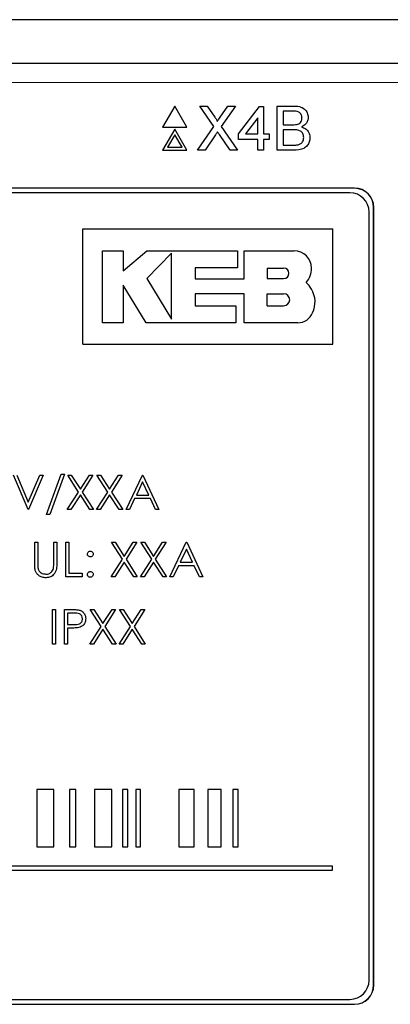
# Paper-space layout 'Blatt3' of a CAD drawing. Header units: millimetres. Extents: x 5 to 418, y 2 to 292.
# Tile 41 of 97: x 113.23 to 116.45, y 201.62 to 210.17. Entities that reach past the tile are written whole.
import ezdxf

# ---------------------------------------------------------------- set-up
doc = ezdxf.new("R2010")
doc.units = ezdxf.units.MM

psp = doc.layouts.new('Blatt3')

# ---------------------------------------------------------------- linework, layer by layer
at = {"color": 7, "linetype": 'Continuous', "lineweight": 25}
for p, q in [((119.8806, 210.1684), (103.9784, 210.1684)), ((106.6766, 209.7897), (117.1824, 209.7897)), ((114.5783, 209.4193), (114.4725, 209.2359)), ((114.6842, 209.2359), (114.5783, 209.4193)), ((114.9164, 209.2422), (114.7944, 209.4193)), ((114.7944, 209.4193), (114.8595, 209.4193)), ((114.8595, 209.4193), (114.9264, 209.3222)), ((114.9713, 209.3221), (115.038, 209.4193)), ((115.104, 209.4193), (114.982, 209.2416)), ((115.038, 209.4193), (115.104, 209.4193)), ((115.1312, 209.1785), (115.3131, 209.4144)), ((115.3131, 209.4144), (115.3475, 209.4144)), ((115.3475, 209.4144), (115.3475, 209.1785)), ((115.4654, 209.0359), (115.4654, 209.4193)), ((115.4654, 209.4193), (115.6089, 209.4193)), ((115.5195, 209.375), (115.5195, 209.2571)), ((115.5925, 209.375), (115.5195, 209.375)), ((115.2983, 209.3165), (115.1919, 209.1785)), ((115.2983, 209.1785), (115.2983, 209.3165)), ((114.4725, 209.2359), (114.6842, 209.2359)), ((114.5783, 209.2193), (114.4725, 209.0359)), ((114.6842, 209.0359), (114.5783, 209.2193)), ((114.7748, 209.0359), (114.9164, 209.2422)), ((114.982, 209.2416), (115.1237, 209.0359)), ((115.5195, 209.2571), (115.5985, 209.2571)), ((115.6039, 209.2129), (115.5195, 209.2129)), ((115.5195, 209.2129), (115.5195, 209.0802)), ((114.5783, 209.1693), (114.5158, 209.0609)), ((114.6409, 209.0609), (114.5783, 209.1693)), ((114.9314, 209.1679), (114.8407, 209.0359)), ((115.0585, 209.0359), (114.9652, 209.1714)), ((115.1312, 209.1293), (115.1312, 209.1785)), ((115.2983, 209.1293), (115.1312, 209.1293)), ((115.1919, 209.1785), (115.2983, 209.1785)), ((115.2983, 209.0359), (115.2983, 209.1293)), ((115.3475, 209.1785), (115.3966, 209.1785)), ((115.3966, 209.1293), (115.3475, 209.1293)), ((115.3475, 209.1293), (115.3475, 209.0359)), ((115.3966, 209.1785), (115.3966, 209.1293)), ((114.4725, 209.0359), (114.6842, 209.0359)), ((114.5158, 209.0609), (114.6409, 209.0609)), ((114.8407, 209.0359), (114.7748, 209.0359)), ((115.1237, 209.0359), (115.0585, 209.0359)), ((115.3475, 209.0359), (115.2983, 209.0359)), ((115.6093, 209.0359), (115.4654, 209.0359)), ((115.5195, 209.0802), (115.6102, 209.0802)), ((116.1378, 208.7063), (107.7212, 208.7063)), ((116.1378, 208.7052), (107.7212, 208.7052)), ((116.0973, 208.6658), (107.764, 208.6658)), ((116.3033, 201.7897), (116.3033, 208.5397)), ((116.3045, 201.7897), (116.3045, 208.5397)), ((116.264, 201.8325), (116.264, 208.4992)), ((113.7816, 208.3526), (115.9483, 208.3526)), ((113.7816, 207.3526), (113.7816, 208.3526)), ((115.9483, 207.3526), (115.9483, 208.3526)), ((113.9503, 208.1623), (114.1307, 208.1623)), ((113.9503, 207.538), (113.9503, 208.1623)), ((114.1307, 207.9874), (114.3359, 208.1623)), ((114.1307, 208.1623), (114.1307, 207.9874)), ((114.3359, 208.1623), (115.1229, 208.1623)), ((114.551, 208.1427), (114.3359, 207.9215)), ((114.551, 207.5679), (114.551, 208.1427)), ((115.1229, 208.1623), (115.1229, 208.0141)), ((115.1799, 207.9196), (115.1799, 208.1623)), ((115.1799, 208.1623), (115.6137, 208.1623)), ((114.7552, 208.0141), (114.7552, 207.9196)), ((115.1229, 208.0141), (114.7552, 208.0141)), ((115.3799, 208.013), (115.3799, 207.9215)), ((115.3799, 208.013), (115.5227, 208.013)), ((114.3359, 207.9215), (114.551, 207.5679)), ((114.7552, 207.9196), (115.1799, 207.9196)), ((115.3799, 207.9215), (115.5227, 207.9215)), ((114.1306, 207.8642), (114.1306, 207.538)), ((114.3291, 207.538), (114.1306, 207.8642)), ((114.7553, 207.7904), (114.7553, 207.6859)), ((115.1799, 207.7904), (114.7553, 207.7904)), ((115.1799, 207.538), (115.1799, 207.7904)), ((115.3799, 207.7904), (115.5227, 207.7904)), ((115.3799, 207.6859), (115.3799, 207.7904)), ((114.7553, 207.6859), (115.1082, 207.6859)), ((115.1082, 207.6859), (115.1082, 207.538)), ((115.3799, 207.6859), (115.5227, 207.6859)), ((114.1306, 207.538), (113.9503, 207.538)), ((115.1082, 207.538), (114.3291, 207.538)), ((115.6454, 207.538), (115.1799, 207.538)), ((113.7816, 207.3526), (115.9483, 207.3526)), ((113.3053, 205.9161), (113.1784, 206.2161)), ((113.2072, 206.2161), (113.3072, 205.9797)), ((113.3072, 205.9797), (113.4072, 206.2161)), ((113.4361, 206.2161), (113.3092, 205.9161)), ((113.4072, 206.2161), (113.4361, 206.2161)), ((113.4668, 205.8738), (113.5923, 206.2238)), ((113.6207, 206.2238), (113.4952, 205.8738)), ((113.5923, 206.2238), (113.6207, 206.2238)), ((113.6495, 206.2161), (113.6806, 206.2161)), ((113.7436, 206.0691), (113.6495, 206.2161)), ((113.6806, 206.2161), (113.7592, 206.0934)), ((113.7592, 206.0934), (113.8377, 206.2161)), ((113.8688, 206.2161), (113.7747, 206.0691)), ((113.8377, 206.2161), (113.8688, 206.2161)), ((113.9034, 206.2161), (113.9345, 206.2161)), ((113.9975, 206.0691), (113.9034, 206.2161)), ((113.9345, 206.2161), (114.013, 206.0934)), ((114.013, 206.0934), (114.0915, 206.2161)), ((114.1226, 206.2161), (114.0286, 206.0691)), ((114.0915, 206.2161), (114.1226, 206.2161)), ((114.1553, 205.9161), (114.2976, 206.2161)), ((114.2976, 206.2161), (114.3015, 206.2161)), ((114.3015, 206.2161), (114.4399, 205.9161)), ((114.2992, 206.1576), (114.2449, 206.043)), ((114.3521, 206.043), (114.2992, 206.1576)), ((113.6457, 205.9161), (113.7436, 206.0691)), ((113.7592, 206.0448), (113.6768, 205.9161)), ((113.8415, 205.9161), (113.7592, 206.0448)), ((113.7747, 206.0691), (113.8726, 205.9161)), ((113.8995, 205.9161), (113.9975, 206.0691)), ((114.013, 206.0448), (113.9306, 205.9161)), ((114.0954, 205.9161), (114.013, 206.0448)), ((114.0286, 206.0691), (114.1265, 205.9161)), ((114.2449, 206.043), (114.3521, 206.043)), ((114.2303, 206.0122), (114.1847, 205.9161)), ((114.3663, 206.0122), (114.2303, 206.0122)), ((114.4107, 205.9161), (114.3663, 206.0122)), ((113.3092, 205.9161), (113.3053, 205.9161)), ((113.4952, 205.8738), (113.4668, 205.8738)), ((113.6768, 205.9161), (113.6457, 205.9161)), ((113.8726, 205.9161), (113.8415, 205.9161)), ((113.9306, 205.9161), (113.8995, 205.9161)), ((114.1265, 205.9161), (114.0954, 205.9161)), ((114.1847, 205.9161), (114.1553, 205.9161)), ((114.4399, 205.9161), (114.4107, 205.9161)), ((113.363, 205.6327), (113.3899, 205.6327)), ((113.363, 205.4515), (113.363, 205.6327)), ((113.3899, 205.6327), (113.3899, 205.453)), ((113.5284, 205.453), (113.5284, 205.6327)), ((113.5284, 205.6327), (113.5553, 205.6327)), ((113.5553, 205.6327), (113.5553, 205.4515)), ((113.6322, 205.3327), (113.6322, 205.6327)), ((113.6322, 205.6327), (113.6592, 205.6327)), ((113.6592, 205.6327), (113.6592, 205.3635)), ((114.0303, 205.6327), (114.0614, 205.6327)), ((114.1244, 205.4857), (114.0303, 205.6327)), ((114.0614, 205.6327), (114.1399, 205.51)), ((114.1399, 205.51), (114.2185, 205.6327)), ((114.2495, 205.6327), (114.1555, 205.4857)), ((114.2185, 205.6327), (114.2495, 205.6327)), ((114.2842, 205.6327), (114.3152, 205.6327)), ((114.3783, 205.4857), (114.2842, 205.6327)), ((114.3152, 205.6327), (114.3938, 205.51)), ((114.3938, 205.51), (114.4723, 205.6327)), ((114.5034, 205.6327), (114.4093, 205.4857)), ((114.4723, 205.6327), (114.5034, 205.6327)), ((114.5361, 205.3327), (114.6784, 205.6327)), ((114.6784, 205.6327), (114.6822, 205.6327)), ((114.6822, 205.6327), (114.8207, 205.3327)), ((114.68, 205.5743), (114.6257, 205.4597)), ((114.7329, 205.4597), (114.68, 205.5743)), ((114.0265, 205.3327), (114.1244, 205.4857)), ((114.1399, 205.4615), (114.0575, 205.3327)), ((114.2223, 205.3327), (114.1399, 205.4615)), ((114.1555, 205.4857), (114.2534, 205.3327)), ((114.2803, 205.3327), (114.3783, 205.4857)), ((114.3938, 205.4615), (114.3114, 205.3327)), ((114.4762, 205.3327), (114.3938, 205.4615)), ((114.4093, 205.4857), (114.5072, 205.3327)), ((114.6257, 205.4597), (114.7329, 205.4597)), ((113.6592, 205.3635), (113.7745, 205.3635)), ((113.7745, 205.3635), (113.7745, 205.3327)), ((114.6111, 205.4289), (114.5655, 205.3327)), ((114.7471, 205.4289), (114.6111, 205.4289)), ((114.7914, 205.3327), (114.7471, 205.4289)), ((113.7745, 205.3327), (113.6322, 205.3327)), ((114.0575, 205.3327), (114.0265, 205.3327)), ((114.2534, 205.3327), (114.2223, 205.3327)), ((114.3114, 205.3327), (114.2803, 205.3327)), ((114.5072, 205.3327), (114.4762, 205.3327)), ((114.5655, 205.3327), (114.5361, 205.3327)), ((114.8207, 205.3327), (114.7914, 205.3327)), ((113.5168, 205.0494), (113.5438, 205.0494)), ((113.5168, 204.7494), (113.5168, 205.0494)), ((113.5438, 205.0494), (113.5438, 204.7494)), ((113.6207, 205.0494), (113.6795, 205.0494)), ((113.6207, 204.7494), (113.6207, 205.0494)), ((113.7025, 205.0186), (113.6476, 205.0186)), ((113.6476, 205.0186), (113.6476, 204.9186)), ((113.9398, 204.9024), (113.8457, 205.0494)), ((113.8457, 205.0494), (113.8768, 205.0494)), ((113.8768, 205.0494), (113.9553, 204.9267)), ((113.9553, 204.9267), (114.0339, 205.0494)), ((114.0649, 205.0494), (113.9709, 204.9024)), ((114.0339, 205.0494), (114.0649, 205.0494)), ((114.0995, 205.0494), (114.1306, 205.0494)), ((114.1936, 204.9024), (114.0995, 205.0494)), ((114.1306, 205.0494), (114.2092, 204.9267)), ((114.2092, 204.9267), (114.2877, 205.0494)), ((114.3188, 205.0494), (114.2247, 204.9024)), ((114.2877, 205.0494), (114.3188, 205.0494)), ((113.6476, 204.9186), (113.7001, 204.918)), ((113.6691, 204.8879), (113.6476, 204.8879)), ((113.6476, 204.8879), (113.6476, 204.7494)), ((113.8418, 204.7494), (113.9398, 204.9024)), ((113.9553, 204.8781), (113.8729, 204.7494)), ((114.0377, 204.7494), (113.9553, 204.8781)), ((113.9709, 204.9024), (114.0688, 204.7494)), ((114.0957, 204.7494), (114.1936, 204.9024)), ((114.2092, 204.8781), (114.1268, 204.7494)), ((114.2915, 204.7494), (114.2092, 204.8781)), ((114.2247, 204.9024), (114.3226, 204.7494)), ((113.5438, 204.7494), (113.5168, 204.7494)), ((113.6476, 204.7494), (113.6207, 204.7494)), ((113.8729, 204.7494), (113.8418, 204.7494)), ((114.0688, 204.7494), (114.0377, 204.7494)), ((114.1268, 204.7494), (114.0957, 204.7494)), ((114.3226, 204.7494), (114.2915, 204.7494)), ((113.5305, 203.4886), (113.3822, 203.4886)), ((113.3822, 203.4886), (113.3822, 202.9886)), ((113.5305, 202.9886), (113.5305, 203.4886)), ((113.7199, 203.4886), (113.6647, 203.4886)), ((113.6647, 203.4886), (113.6647, 202.9886)), ((113.7199, 202.9886), (113.7199, 203.4886)), ((113.8827, 203.4886), (113.8827, 202.9886)), ((114.0314, 203.4886), (113.8827, 203.4886)), ((114.0314, 202.9886), (114.0314, 203.4886)), ((114.1241, 203.4886), (114.1241, 202.9886)), ((114.1716, 203.4886), (114.1241, 203.4886)), ((114.1716, 202.9886), (114.1716, 203.4886)), ((114.241, 203.4886), (114.241, 202.9886)), ((114.2806, 203.4886), (114.241, 203.4886)), ((114.2806, 202.9886), (114.2806, 203.4886)), ((114.7478, 203.4886), (114.6129, 203.4886)), ((114.6129, 203.4886), (114.6129, 202.9886)), ((114.7478, 202.9886), (114.7478, 203.4886)), ((114.9815, 203.4886), (114.8639, 203.4886)), ((114.8639, 203.4886), (114.8639, 202.9886)), ((114.9815, 202.9886), (114.9815, 203.4886)), ((115.082, 203.4886), (115.082, 202.9886)), ((115.1294, 203.4886), (115.082, 203.4886)), ((115.1294, 202.9886), (115.1294, 203.4886)), ((113.3822, 202.9886), (113.5305, 202.9886)), ((113.6647, 202.9886), (113.7199, 202.9886)), ((113.8827, 202.9886), (114.0314, 202.9886)), ((114.1241, 202.9886), (114.1716, 202.9886)), ((114.241, 202.9886), (114.2806, 202.9886)), ((114.6129, 202.9886), (114.7478, 202.9886)), ((114.8639, 202.9886), (114.9815, 202.9886)), ((115.082, 202.9886), (115.1294, 202.9886)), ((115.9462, 202.822), (107.7573, 202.822)), ((107.7573, 202.7886), (115.9462, 202.7886)), ((115.9462, 202.7886), (115.9462, 202.822)), ((107.7212, 201.6242), (116.1378, 201.6242)), ((107.7212, 201.623), (116.1378, 201.623)), ((107.764, 201.6658), (116.0973, 201.6658))]:
    psp.add_line(p, q, dxfattribs=at)
at = {"color": 7, "linetype": 'Continuous', "lineweight": 18}
for p, q in [((117.1824, 209.623), (106.6766, 209.623)), ((116.1378, 208.7052), (116.1378, 208.7063)), ((116.3033, 208.5397), (116.3045, 208.5397)), ((116.3033, 201.7897), (116.3045, 201.7897)), ((116.1378, 201.6242), (116.1378, 201.623))]:
    psp.add_line(p, q, dxfattribs=at)
at = {"color": 7, "linetype": 'Continuous', "lineweight": 25}
for centre, radius, start, end in [((116.1378, 208.5397), 0.1667, 0, 90), ((116.1378, 208.5397), 0.1655, 0, 90), ((116.0973, 208.4992), 0.1667, 0, 90), ((115.6137, 208.0125), 0.1498, 0, 90), ((115.5227, 207.9672), 0.0458, 270, 90), ((115.6046, 208.0012), 0.1592, 314.77285, 4.06149), ((115.5967, 207.7434), 0.1881, 27.53535, 50.32104), ((115.5775, 207.7176), 0.2174, 334.55616, 31.23398), ((115.5227, 207.7382), 0.0523, 270, 90), ((115.6454, 207.6768), 0.1388, 270, 337.75274), ((116.0973, 201.8325), 0.1667, 270, 0), ((116.1378, 201.7897), 0.1667, 270, 0), ((116.1378, 201.7897), 0.1655, 270, 0)]:
    psp.add_arc(centre, radius, start, end, dxfattribs=at)
for points, knots in [([(115.6817, 209.3151), (115.6805, 209.3256), (115.6788, 209.3412), (115.667, 209.3588), (115.641, 209.3769), (115.6141, 209.3759), (115.5925, 209.375)], [0, 0, 0, 0, 0.249512, 0.375019, 0.500244, 1, 1, 1, 1]), ([(115.6089, 209.4193), (115.6259, 209.4187), (115.6598, 209.4176), (115.7041, 209.3965), (115.7304, 209.3597), (115.734, 209.3332), (115.7357, 209.3199)], [0, 0, 0, 0, 0.281116, 0.560026, 0.780112, 1, 1, 1, 1]), ([(114.9264, 209.3222), (114.9307, 209.3157), (114.9367, 209.3066), (114.9441, 209.2946), (114.9456, 209.2886), (114.9463, 209.2857)], [0, 0, 0, 0, 0.561277, 0.781763, 1, 1, 1, 1]), ([(114.9463, 209.2857), (114.951, 209.2925), (114.9593, 209.3046), (114.9677, 209.3168), (114.9713, 209.3221)], [0, 0, 0, 0, 0.56, 1, 1, 1, 1]), ([(115.6446, 209.2616), (115.6507, 209.2641), (115.6629, 209.269), (115.6789, 209.2877), (115.6806, 209.3047), (115.6817, 209.3151)], [0, 0, 0, 0, 0.280869, 0.561063, 1, 1, 1, 1]), ([(115.7357, 209.3199), (115.7346, 209.31), (115.7325, 209.2902), (115.7139, 209.2586), (115.6917, 209.2454), (115.6782, 209.2374)], [0, 0, 0, 0, 0.280336, 0.5608, 1, 1, 1, 1]), ([(114.9495, 209.1942), (114.9461, 209.1893), (114.94, 209.1805), (114.934, 209.1717), (114.9314, 209.1679)], [0, 0, 0, 0, 0.560002, 1, 1, 1, 1]), ([(114.9652, 209.1714), (114.9623, 209.1756), (114.957, 209.1832), (114.9518, 209.1908), (114.9495, 209.1942)], [0, 0, 0, 0, 0.56, 1, 1, 1, 1]), ([(115.5985, 209.2571), (115.6072, 209.2571), (115.6227, 209.2571), (115.6379, 209.2602), (115.6446, 209.2616)], [0, 0, 0, 0, 0.560393, 1, 1, 1, 1]), ([(115.6964, 209.1465), (115.6952, 209.1575), (115.6934, 209.1739), (115.6809, 209.1921), (115.6549, 209.2126), (115.6266, 209.2127), (115.6039, 209.2129)], [0, 0, 0, 0, 0.249802, 0.375546, 0.501154, 1, 1, 1, 1]), ([(115.6782, 209.2374), (115.6893, 209.2334), (115.7116, 209.2253), (115.7352, 209.2012), (115.7485, 209.1736), (115.7498, 209.155), (115.7505, 209.1457)], [0, 0, 0, 0, 0.280211, 0.55967, 0.779709, 1, 1, 1, 1]), ([(115.7505, 209.1457), (115.7493, 209.1331), (115.7469, 209.1078), (115.7282, 209.0736), (115.6836, 209.0388), (115.64, 209.0371), (115.6093, 209.0359)], [0, 0, 0, 0, 0.187143, 0.374319, 0.560786, 1, 1, 1, 1]), ([(115.643, 209.082), (115.6514, 209.0841), (115.6682, 209.0882), (115.686, 209.1057), (115.6951, 209.1262), (115.696, 209.1397), (115.6964, 209.1465)], [0, 0, 0, 0, 0.28029, 0.559018, 0.779402, 1, 1, 1, 1]), ([(115.6102, 209.0802), (115.6163, 209.0802), (115.6273, 209.0801), (115.6382, 209.0814), (115.643, 209.082)], [0, 0, 0, 0, 0.560099, 1, 1, 1, 1]), ([(113.8207, 205.5308), (113.8211, 205.5345), (113.8221, 205.5418), (113.8288, 205.55), (113.837, 205.555), (113.8428, 205.5555), (113.8457, 205.5558)], [0, 0, 0, 0, 0.279585, 0.559454, 0.779697, 1, 1, 1, 1]), ([(113.8457, 205.5058), (113.842, 205.5062), (113.8346, 205.5071), (113.8265, 205.5139), (113.8215, 205.5221), (113.8209, 205.5279), (113.8207, 205.5308)], [0, 0, 0, 0, 0.279647, 0.559299, 0.779615, 1, 1, 1, 1]), ([(113.8457, 205.5558), (113.8494, 205.5554), (113.8568, 205.5546), (113.8649, 205.5477), (113.87, 205.5395), (113.8705, 205.5337), (113.8707, 205.5308)], [0, 0, 0, 0, 0.279602, 0.559212, 0.779475, 1, 1, 1, 1]), ([(113.8707, 205.5308), (113.8703, 205.5271), (113.8695, 205.5197), (113.8626, 205.5116), (113.8544, 205.5065), (113.8486, 205.5061), (113.8457, 205.5058)], [0, 0, 0, 0, 0.279517, 0.559326, 0.779544, 1, 1, 1, 1]), ([(113.3683, 205.3883), (113.3664, 205.4), (113.363, 205.421), (113.363, 205.4422), (113.363, 205.4515)], [0, 0, 0, 0, 0.5594986, 1, 1, 1, 1]), ([(113.3899, 205.453), (113.3899, 205.4455), (113.3898, 205.4322), (113.3907, 205.4189), (113.3911, 205.4131)], [0, 0, 0, 0, 0.560124, 1, 1, 1, 1]), ([(113.5553, 205.4515), (113.5551, 205.4348), (113.5545, 205.4016), (113.5364, 205.3573), (113.5015, 205.3293), (113.4752, 205.3265), (113.4621, 205.325)], [0, 0, 0, 0, 0.281655, 0.560111, 0.78008, 1, 1, 1, 1]), ([(113.5253, 205.4064), (113.5265, 205.4151), (113.5285, 205.4305), (113.5284, 205.4461), (113.5284, 205.453)], [0, 0, 0, 0, 0.559624, 1, 1, 1, 1]), ([(113.4621, 205.325), (113.4507, 205.3258), (113.4279, 205.3274), (113.3992, 205.3423), (113.3782, 205.3633), (113.3716, 205.38), (113.3683, 205.3883)], [0, 0, 0, 0, 0.2802208, 0.5599142, 0.7799519, 1, 1, 1, 1]), ([(113.3911, 205.4131), (113.393, 205.4039), (113.3968, 205.3856), (113.4225, 205.362), (113.4462, 205.3582), (113.4606, 205.3558)], [0, 0, 0, 0, 0.281057, 0.560821, 1, 1, 1, 1]), ([(113.4606, 205.3558), (113.4689, 205.3567), (113.4854, 205.3585), (113.5054, 205.3712), (113.5191, 205.3879), (113.5232, 205.4002), (113.5253, 205.4064)], [0, 0, 0, 0, 0.279787, 0.559377, 0.779569, 1, 1, 1, 1]), ([(113.8207, 205.3539), (113.8211, 205.3576), (113.822, 205.365), (113.8288, 205.3731), (113.837, 205.3781), (113.8428, 205.3786), (113.8457, 205.3789)], [0, 0, 0, 0, 0.2795762, 0.5592837, 0.7795524, 1, 1, 1, 1]), ([(113.8457, 205.3289), (113.842, 205.3293), (113.8347, 205.3303), (113.8265, 205.337), (113.8215, 205.3452), (113.821, 205.351), (113.8207, 205.3539)], [0, 0, 0, 0, 0.279581, 0.559143, 0.779575, 1, 1, 1, 1]), ([(113.8457, 205.3789), (113.8494, 205.3785), (113.8568, 205.3776), (113.8649, 205.3708), (113.87, 205.3626), (113.8705, 205.3568), (113.8707, 205.3539)], [0, 0, 0, 0, 0.2796016, 0.559212, 0.7794752, 1, 1, 1, 1]), ([(113.8707, 205.3539), (113.8703, 205.3502), (113.8694, 205.3428), (113.8626, 205.3347), (113.8544, 205.3297), (113.8486, 205.3292), (113.8457, 205.3289)], [0, 0, 0, 0, 0.2794691, 0.5593578, 0.7796739, 1, 1, 1, 1]), ([(113.6795, 205.0494), (113.6924, 205.0494), (113.7152, 205.0495), (113.7379, 205.0463), (113.7479, 205.0449)], [0, 0, 0, 0, 0.560314, 1, 1, 1, 1]), ([(113.7784, 204.9688), (113.777, 204.9774), (113.775, 204.9904), (113.7639, 205.0039), (113.7427, 205.0191), (113.7204, 205.0188), (113.7025, 205.0186)], [0, 0, 0, 0, 0.248969, 0.374729, 0.500383, 1, 1, 1, 1]), ([(113.7479, 205.0449), (113.757, 205.0416), (113.7752, 205.035), (113.794, 205.0147), (113.804, 204.9917), (113.8049, 204.9765), (113.8053, 204.9689)], [0, 0, 0, 0, 0.279705, 0.559381, 0.779509, 1, 1, 1, 1]), ([(113.7001, 204.918), (113.7184, 204.9179), (113.7413, 204.9178), (113.7634, 204.9328), (113.775, 204.9466), (113.777, 204.96), (113.7784, 204.9688)], [0, 0, 0, 0, 0.4997206, 0.6253498, 0.7510825, 1, 1, 1, 1]), ([(113.8053, 204.9689), (113.8046, 204.959), (113.8032, 204.9393), (113.7881, 204.9152), (113.7677, 204.8997), (113.7529, 204.8951), (113.7455, 204.8928)], [0, 0, 0, 0, 0.280099, 0.559324, 0.779458, 1, 1, 1, 1]), ([(113.7455, 204.8928), (113.7313, 204.891), (113.7059, 204.8878), (113.6803, 204.8878), (113.6691, 204.8879)], [0, 0, 0, 0, 0.5596942, 1, 1, 1, 1])]:
    psp.add_open_spline(points, degree=3, knots=knots, dxfattribs=at)

doc.saveas('drawing.dxf')
